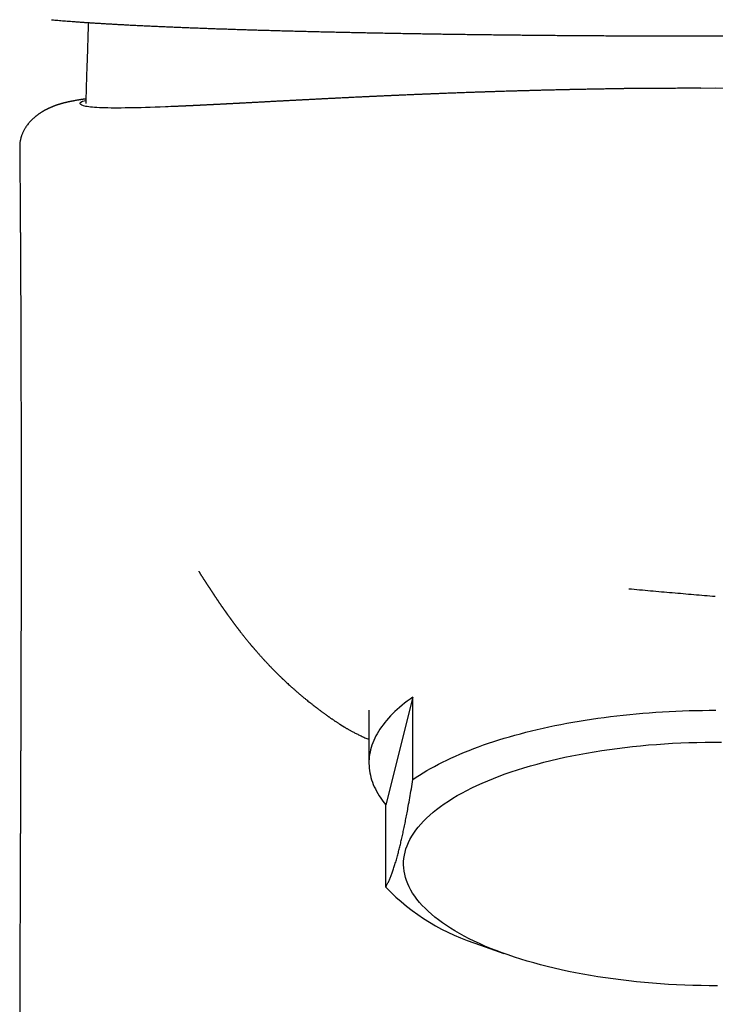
# Model space of a CAD drawing. Header units: millimetres. Extents: x 8 to 651, y 12 to 732.
# Tile 27 of 39: x 257 to 281, y 583 to 617. Entities that reach past the tile are written whole.
import ezdxf

# ---------------------------------------------------------------- set-up
doc = ezdxf.new("R2010")
doc.units = ezdxf.units.MM

msp = doc.modelspace()

# ---------------------------------------------------------------- linework, layer by layer
at = {"color": 7, "linetype": 'Continuous', "lineweight": 30}
for p, q in [((281.183, 614.836), (280.687, 614.833)), ((281.49, 614.834), (281.183, 614.836)), ((270.706, 593.739), (269.766, 590.009)), ((270.706, 590.879), (270.706, 593.739)), ((269.183, 593.285), (269.183, 591.453)), ((269.766, 587.149), (269.766, 590.009)), ((273.049, 585.145), (273.862, 584.852))]:
    msp.add_line(p, q, dxfattribs=at)
at = {"color": 7, "linetype": 'Continuous', "lineweight": 30, "flags": 128}
for points in [[(270.706, 593.739), (270.607, 593.668), (270.512, 593.597), (270.419, 593.525), (270.33, 593.453), (270.244, 593.38), (270.161, 593.307), (270.081, 593.233), (270.005, 593.158), (269.932, 593.083), (269.862, 593.007), (269.796, 592.931), (269.732, 592.855), (269.673, 592.778), (269.616, 592.701), (269.563, 592.623), (269.514, 592.545), (269.467, 592.467), (269.425, 592.389), (269.385, 592.31), (269.349, 592.231), (269.317, 592.151), (269.288, 592.072), (269.263, 591.992), (269.241, 591.912), (269.222, 591.832), (269.208, 591.752), (269.196, 591.672), (269.188, 591.592), (269.184, 591.511), (269.183, 591.431), (269.186, 591.351), (269.192, 591.27), (269.202, 591.19), (269.215, 591.11), (269.232, 591.03), (269.252, 590.95), (269.276, 590.87), (269.303, 590.791), (269.334, 590.711), (269.368, 590.632), (269.406, 590.553), (269.447, 590.474), (269.492, 590.396), (269.54, 590.318), (269.591, 590.24), (269.646, 590.163), (269.704, 590.086), (269.766, 590.009)], [(270.706, 590.879), (270.821, 590.957), (270.94, 591.035), (271.063, 591.112), (271.189, 591.188), (271.32, 591.263), (271.454, 591.337), (271.591, 591.41), (271.732, 591.482), (271.877, 591.553), (272.025, 591.622), (272.177, 591.691), (272.332, 591.758), (272.49, 591.825), (272.651, 591.89), (272.816, 591.953), (272.984, 592.016), (273.155, 592.077), (273.329, 592.137), (273.505, 592.196), (273.685, 592.253), (273.868, 592.309), (274.053, 592.364), (274.241, 592.417), (274.431, 592.469), (274.624, 592.519), (274.819, 592.568), (275.017, 592.615), (275.217, 592.661), (275.42, 592.705), (275.624, 592.748), (275.831, 592.789), (276.039, 592.829), (276.25, 592.867), (276.462, 592.903), (276.676, 592.938), (276.892, 592.971), (277.109, 593.003), (277.328, 593.033), (277.549, 593.061), (277.77, 593.088), (277.993, 593.112), (278.218, 593.136), (278.443, 593.157), (278.669, 593.177), (278.896, 593.195), (279.125, 593.212), (279.353, 593.226), (279.583, 593.239), (279.813, 593.251), (280.044, 593.26), (280.275, 593.268), (280.506, 593.274), (280.738, 593.278), (280.97, 593.28), (281.202, 593.281)], [(281.254, 583.735), (280.971, 583.736), (280.688, 583.739), (280.406, 583.746), (280.124, 583.755), (279.843, 583.767), (279.563, 583.782), (279.284, 583.8), (279.007, 583.821), (278.73, 583.845), (278.456, 583.871), (278.183, 583.901), (277.913, 583.933), (277.644, 583.968), (277.379, 584.005), (277.115, 584.046), (276.855, 584.088), (276.597, 584.134), (276.343, 584.182), (276.092, 584.233), (275.844, 584.286), (275.6, 584.342), (275.36, 584.401), (275.124, 584.461), (274.892, 584.525), (274.664, 584.59), (274.441, 584.658), (274.223, 584.728), (274.009, 584.8), (273.8, 584.875), (273.596, 584.951), (273.398, 585.03), (273.204, 585.111), (273.017, 585.193), (272.834, 585.278), (272.658, 585.364), (272.487, 585.452), (272.323, 585.542), (272.164, 585.633), (272.012, 585.726), (271.865, 585.821), (271.726, 585.917), (271.592, 586.014), (271.466, 586.113), (271.346, 586.213), (271.232, 586.314), (271.126, 586.417), (271.026, 586.52), (270.934, 586.624), (270.848, 586.73), (270.77, 586.836), (270.698, 586.943), (270.634, 587.05), (270.577, 587.159), (270.527, 587.267), (270.485, 587.377), (270.45, 587.486), (270.422, 587.596), (270.402, 587.706), (270.389, 587.817), (270.383, 587.927), (270.385, 588.038), (270.394, 588.148), (270.411, 588.258), (270.435, 588.368), (270.466, 588.478), (270.505, 588.588), (270.551, 588.697), (270.605, 588.805), (270.665, 588.913), (270.733, 589.02), (270.808, 589.127), (270.89, 589.232), (270.979, 589.337), (271.075, 589.441), (271.178, 589.544), (271.288, 589.646), (271.405, 589.746), (271.528, 589.846), (271.658, 589.944), (271.795, 590.041), (271.938, 590.136), (272.087, 590.23), (272.243, 590.322), (272.404, 590.413), (272.572, 590.502), (272.746, 590.589), (272.925, 590.674), (273.11, 590.758), (273.301, 590.839), (273.497, 590.919), (273.698, 590.997), (273.904, 591.072), (274.116, 591.146), (274.332, 591.217), (274.553, 591.286), (274.778, 591.352), (275.008, 591.417), (275.242, 591.479), (275.48, 591.538), (275.722, 591.595), (275.968, 591.65), (276.217, 591.702), (276.47, 591.752), (276.726, 591.798), (276.985, 591.843), (277.247, 591.884), (277.512, 591.923), (277.779, 591.959), (278.048, 591.993), (278.32, 592.024), (278.593, 592.051), (278.869, 592.077), (279.146, 592.099), (279.424, 592.118), (279.703, 592.135), (279.984, 592.148), (280.265, 592.159), (280.547, 592.167), (280.83, 592.172), (281.113, 592.174), (281.395, 592.174)]]:
    msp.add_lwpolyline(points, dxfattribs=at)
at = {"color": 7, "linetype": 'Continuous', "lineweight": 30}
msp.add_arc((275.24, 592.427), 7.604, 223.9534, 253.2538, dxfattribs=at)
for points, knots in [([(258.18, 617.213), (258.188, 617.212), (258.228, 617.208), (258.303, 617.201), (258.406, 617.192), (258.512, 617.183), (258.62, 617.174), (258.731, 617.165), (258.845, 617.156), (258.963, 617.148), (259.083, 617.139), (259.206, 617.13), (259.332, 617.121), (259.461, 617.113), (259.593, 617.104), (259.728, 617.095), (259.866, 617.087), (260.006, 617.078), (260.15, 617.07), (260.296, 617.062), (260.446, 617.053), (260.598, 617.045), (260.752, 617.037), (260.909, 617.029), (261.069, 617.02), (261.231, 617.012), (261.395, 617.005), (261.561, 616.997), (261.73, 616.989), (261.902, 616.981), (262.077, 616.973), (262.254, 616.966), (262.434, 616.958), (262.616, 616.951), (262.8, 616.943), (262.987, 616.936), (263.176, 616.929), (263.367, 616.922), (263.561, 616.915), (263.757, 616.907), (263.955, 616.9), (264.156, 616.894), (264.358, 616.887), (264.563, 616.88), (264.769, 616.873), (264.978, 616.867), (265.189, 616.86), (265.402, 616.854), (265.617, 616.848), (265.834, 616.842), (266.054, 616.835), (266.275, 616.829), (266.498, 616.823), (266.723, 616.817), (266.949, 616.812), (267.176, 616.806), (267.406, 616.8), (267.638, 616.795), (267.871, 616.789), (268.106, 616.784), (268.342, 616.779), (268.58, 616.774), (268.819, 616.769), (269.06, 616.764), (269.303, 616.759), (269.547, 616.754), (269.793, 616.75), (270.041, 616.745), (270.29, 616.741), (270.54, 616.736), (270.792, 616.732), (271.044, 616.728), (271.298, 616.724), (271.553, 616.72), (271.809, 616.716), (272.066, 616.712), (272.325, 616.708), (272.584, 616.705), (272.845, 616.701), (273.106, 616.698), (273.369, 616.695), (273.632, 616.692), (273.897, 616.689), (274.163, 616.686), (274.429, 616.683), (274.695, 616.68), (274.962, 616.678), (275.23, 616.675), (275.498, 616.673), (275.766, 616.67), (276.035, 616.668), (276.304, 616.666), (276.574, 616.664), (276.844, 616.662), (277.115, 616.661), (277.386, 616.659), (277.657, 616.657), (277.927, 616.656), (278.197, 616.655), (278.467, 616.654), (278.736, 616.652), (279.004, 616.652), (279.273, 616.651), (279.541, 616.65), (279.808, 616.649), (280.076, 616.649), (280.343, 616.648), (280.61, 616.648), (280.874, 616.648), (281.065, 616.648), (281.166, 616.648), (281.182, 616.648)], [0, 0, 0, 0, 0.002307, 0.011601, 0.020901, 0.030201, 0.039494, 0.048773, 0.058053, 0.067367, 0.076689, 0.08602, 0.095365, 0.104725, 0.114104, 0.123459, 0.13283, 0.142222, 0.151631, 0.161053, 0.170484, 0.179919, 0.189354, 0.198783, 0.208201, 0.217605, 0.226989, 0.23635, 0.2457, 0.25514, 0.26457, 0.273992, 0.283408, 0.29282, 0.302229, 0.311638, 0.321049, 0.330461, 0.339878, 0.349301, 0.358732, 0.368172, 0.377578, 0.386983, 0.396387, 0.405794, 0.415204, 0.424619, 0.434023, 0.443421, 0.45284, 0.462268, 0.471689, 0.481088, 0.490452, 0.499818, 0.509211, 0.518593, 0.527967, 0.537335, 0.546697, 0.556057, 0.565416, 0.574776, 0.584137, 0.593502, 0.602872, 0.612249, 0.621627, 0.630984, 0.640337, 0.649684, 0.659027, 0.668365, 0.677699, 0.68703, 0.696358, 0.705683, 0.715005, 0.724326, 0.733645, 0.742955, 0.752285, 0.761608, 0.770912, 0.780198, 0.789469, 0.798727, 0.807973, 0.817209, 0.826437, 0.835659, 0.844876, 0.85409, 0.863304, 0.872509, 0.881678, 0.890814, 0.89992, 0.908998, 0.918051, 0.927079, 0.936087, 0.945076, 0.954049, 0.963007, 0.971953, 0.980889, 0.989819, 0.998409, 1, 1, 1, 1]), ([(259.458, 616.994), (259.446, 616.648), (259.425, 616.042), (259.397, 615.208), (259.38, 614.659), (259.373, 614.37), (259.371, 614.308)], [0, 0, 0, 0, 0.386577, 0.677323, 0.931186, 1, 1, 1, 1]), ([(259.462, 617.113), (259.462, 617.108), (259.461, 617.069), (259.459, 617.029), (259.458, 616.994)], [0, 0, 0, 0, 0.114052, 1, 1, 1, 1]), ([(281.182, 616.648), (281.187, 616.648), (281.278, 616.648), (281.452, 616.648), (281.708, 616.648), (281.967, 616.648), (282.232, 616.649), (282.497, 616.649), (282.763, 616.65), (283.03, 616.651), (283.297, 616.651), (283.564, 616.652), (283.832, 616.653), (284.101, 616.654), (284.37, 616.656), (284.638, 616.657), (284.907, 616.659), (285.176, 616.66), (285.444, 616.662), (285.712, 616.664), (285.981, 616.666), (286.249, 616.668), (286.518, 616.67), (286.786, 616.672), (287.054, 616.674), (287.323, 616.677), (287.591, 616.679), (287.858, 616.682), (288.125, 616.685), (288.391, 616.688), (288.656, 616.691), (288.92, 616.694), (289.183, 616.697), (289.444, 616.7), (289.705, 616.704), (289.963, 616.707), (290.221, 616.711), (290.478, 616.715), (290.734, 616.719), (290.988, 616.722), (291.242, 616.726), (291.494, 616.731), (291.746, 616.735), (291.996, 616.739), (292.245, 616.744), (292.492, 616.748), (292.738, 616.753), (292.982, 616.757), (293.225, 616.762), (293.467, 616.767), (293.707, 616.772), (293.945, 616.777), (294.183, 616.782), (294.418, 616.788), (294.652, 616.793), (294.884, 616.799), (295.114, 616.804), (295.342, 616.81), (295.569, 616.816), (295.794, 616.821), (296.018, 616.827), (296.241, 616.833), (296.461, 616.84), (296.68, 616.846), (296.896, 616.852), (297.109, 616.858), (297.321, 616.865), (297.529, 616.871), (297.735, 616.878), (297.939, 616.885), (298.142, 616.891), (298.343, 616.898), (298.542, 616.905), (298.738, 616.912), (298.932, 616.919), (299.124, 616.926), (299.313, 616.934), (299.501, 616.941), (299.686, 616.948), (299.869, 616.956), (300.049, 616.963), (300.228, 616.971), (300.404, 616.979), (300.577, 616.986), (300.747, 616.994), (300.915, 617.002), (301.08, 617.01), (301.244, 617.018), (301.405, 617.026), (301.563, 617.034), (301.719, 617.042), (301.872, 617.051), (302.022, 617.059), (302.169, 617.067), (302.313, 617.076), (302.455, 617.084), (302.593, 617.093), (302.729, 617.101), (302.862, 617.11), (302.992, 617.119), (303.12, 617.127), (303.244, 617.136), (303.366, 617.145), (303.484, 617.154), (303.599, 617.163), (303.712, 617.172), (303.821, 617.181), (303.928, 617.19), (304.031, 617.199), (304.117, 617.207), (304.167, 617.211), (304.184, 617.213)], [0, 0, 0, 0, 0.00048, 0.009111, 0.017444, 0.026218, 0.035096, 0.043989, 0.052902, 0.061834, 0.07079, 0.079772, 0.088781, 0.097846, 0.106919, 0.116001, 0.125095, 0.134202, 0.143325, 0.152466, 0.161625, 0.170806, 0.18001, 0.189239, 0.198495, 0.207779, 0.217097, 0.226398, 0.235706, 0.245028, 0.254358, 0.263688, 0.273009, 0.282313, 0.291604, 0.300902, 0.310199, 0.319498, 0.328799, 0.338104, 0.347417, 0.356747, 0.3661, 0.375448, 0.384793, 0.394137, 0.403482, 0.412828, 0.422178, 0.431532, 0.440894, 0.450265, 0.459646, 0.469039, 0.478448, 0.4878, 0.497141, 0.506513, 0.515908, 0.525323, 0.534751, 0.544188, 0.553628, 0.563065, 0.572492, 0.581904, 0.591295, 0.600661, 0.609997, 0.619333, 0.628741, 0.638144, 0.647543, 0.656941, 0.66634, 0.675739, 0.685143, 0.694551, 0.703966, 0.71339, 0.722824, 0.73227, 0.741732, 0.751141, 0.760526, 0.769932, 0.779356, 0.788793, 0.798238, 0.807687, 0.817137, 0.826581, 0.836015, 0.845435, 0.854838, 0.86422, 0.873576, 0.882922, 0.892339, 0.901734, 0.911109, 0.920467, 0.92981, 0.939139, 0.948458, 0.957769, 0.967075, 0.976377, 0.98568, 0.994986, 1, 1, 1, 1]), ([(280.687, 614.835), (280.678, 614.835), (280.645, 614.835), (280.583, 614.835), (280.499, 614.836), (280.403, 614.836), (280.295, 614.836), (280.178, 614.836), (280.057, 614.835), (279.934, 614.835), (279.83, 614.834), (279.747, 614.834), (279.685, 614.834), (279.622, 614.833), (279.559, 614.833), (279.496, 614.833), (279.435, 614.833), (279.379, 614.833), (279.328, 614.833), (279.285, 614.833), (279.251, 614.833), (279.227, 614.833), (279.207, 614.833), (279.184, 614.833), (279.154, 614.833), (279.114, 614.833), (279.065, 614.833), (279.003, 614.833), (278.926, 614.834), (278.833, 614.834), (278.728, 614.833), (278.629, 614.833), (278.538, 614.832), (278.462, 614.831), (278.391, 614.83), (278.328, 614.829), (278.271, 614.828), (278.22, 614.827), (278.176, 614.826), (278.14, 614.825), (278.113, 614.825), (278.093, 614.824), (278.078, 614.824), (278.055, 614.823), (278.022, 614.823), (277.979, 614.822), (277.929, 614.821), (277.875, 614.82), (277.815, 614.818), (277.75, 614.817), (277.677, 614.816), (277.596, 614.814), (277.509, 614.813), (277.421, 614.812), (277.336, 614.811), (277.233, 614.809), (277.114, 614.808), (276.983, 614.805), (276.861, 614.803), (276.748, 614.8), (276.624, 614.798), (276.485, 614.795), (276.363, 614.793), (276.275, 614.791), (276.222, 614.79), (276.17, 614.789), (276.123, 614.788), (276.086, 614.787), (276.059, 614.786), (276.041, 614.786), (276.025, 614.786), (276.005, 614.785), (275.98, 614.785), (275.945, 614.784), (275.899, 614.783), (275.845, 614.782), (275.787, 614.78), (275.698, 614.778), (275.581, 614.775), (275.438, 614.772), (275.3, 614.769), (275.166, 614.765), (275.031, 614.762), (274.896, 614.758), (274.758, 614.754), (274.654, 614.751), (274.584, 614.749), (274.552, 614.749), (274.528, 614.748), (274.51, 614.747), (274.493, 614.747), (274.472, 614.746), (274.442, 614.745), (274.402, 614.744), (274.352, 614.743), (274.246, 614.74), (274.088, 614.735), (273.903, 614.73), (273.742, 614.725), (273.605, 614.72), (273.476, 614.716), (273.376, 614.713), (273.304, 614.71), (273.256, 614.709), (273.212, 614.707), (273.175, 614.706), (273.147, 614.705), (273.123, 614.704), (273.098, 614.704), (273.066, 614.703), (273.026, 614.701), (272.976, 614.699), (272.921, 614.698), (272.863, 614.696), (272.807, 614.694), (272.753, 614.692), (272.7, 614.69), (272.631, 614.688), (272.549, 614.685), (272.454, 614.681), (272.364, 614.678), (272.277, 614.675), (272.192, 614.672), (272.11, 614.669), (272.033, 614.666), (271.955, 614.663), (271.867, 614.659), (271.778, 614.656), (271.695, 614.653), (271.629, 614.65), (271.573, 614.648), (271.528, 614.646), (271.491, 614.645), (271.456, 614.643), (271.416, 614.642), (271.372, 614.64), (271.324, 614.638), (271.273, 614.636), (271.217, 614.634), (271.168, 614.632), (271.128, 614.63), (271.101, 614.629), (271.08, 614.628), (271.063, 614.628), (271.043, 614.627), (271.018, 614.626), (270.983, 614.624), (270.942, 614.623), (270.898, 614.621), (270.854, 614.619), (270.81, 614.617), (270.721, 614.613), (270.59, 614.608), (270.42, 614.601), (270.295, 614.595), (270.212, 614.591), (270.17, 614.59), (270.13, 614.588), (270.094, 614.586), (270.058, 614.585), (270.017, 614.583), (269.966, 614.581), (269.904, 614.578), (269.838, 614.575), (269.772, 614.572), (269.711, 614.569), (269.652, 614.566), (269.594, 614.564), (269.538, 614.561), (269.483, 614.559), (269.434, 614.556), (269.392, 614.554), (269.356, 614.553), (269.327, 614.551), (269.293, 614.55), (269.252, 614.548), (269.203, 614.546), (269.15, 614.543), (269.099, 614.541), (269.049, 614.538), (268.99, 614.536), (268.92, 614.532), (268.84, 614.528), (268.755, 614.524), (268.679, 614.521), (268.616, 614.518), (268.571, 614.515), (268.533, 614.514), (268.498, 614.512), (268.459, 614.51), (268.412, 614.508), (268.342, 614.504), (268.255, 614.5), (268.159, 614.495), (268.083, 614.491), (268.024, 614.489), (267.978, 614.486), (267.934, 614.484), (267.89, 614.482), (267.841, 614.479), (267.76, 614.475), (267.652, 614.47), (267.54, 614.464), (267.449, 614.459), (267.379, 614.456), (267.314, 614.453), (267.255, 614.45), (267.201, 614.447), (267.147, 614.444), (267.089, 614.441), (267.024, 614.438), (266.953, 614.434), (266.89, 614.431), (266.837, 614.428), (266.794, 614.426), (266.749, 614.423), (266.704, 614.421), (266.661, 614.419), (266.613, 614.416), (266.56, 614.413), (266.499, 614.41), (266.435, 614.407), (266.367, 614.403), (266.295, 614.399), (266.236, 614.396), (266.19, 614.394), (266.162, 614.392), (266.139, 614.391), (266.118, 614.39), (266.093, 614.389), (266.061, 614.387), (266.015, 614.385), (265.959, 614.382), (265.896, 614.378), (265.838, 614.375), (265.779, 614.372), (265.719, 614.369), (265.66, 614.366), (265.605, 614.363), (265.55, 614.36), (265.488, 614.357), (265.425, 614.353), (265.365, 614.35), (265.312, 614.347), (265.263, 614.345), (265.223, 614.342), (265.19, 614.341), (265.164, 614.339), (265.134, 614.338), (265.097, 614.336), (265.056, 614.334), (265.012, 614.331), (264.97, 614.329), (264.922, 614.327), (264.869, 614.324), (264.813, 614.321), (264.764, 614.318), (264.72, 614.316), (264.689, 614.314), (264.668, 614.313), (264.655, 614.312), (264.642, 614.312), (264.624, 614.311), (264.601, 614.31), (264.572, 614.308), (264.54, 614.306), (264.5, 614.304), (264.454, 614.302), (264.405, 614.299), (264.36, 614.297), (264.32, 614.295), (264.286, 614.293), (264.258, 614.292), (264.235, 614.291), (264.211, 614.289), (264.181, 614.288), (264.147, 614.286), (264.109, 614.284), (264.073, 614.282), (264.035, 614.28), (263.995, 614.278), (263.954, 614.276), (263.918, 614.274), (263.887, 614.273), (263.862, 614.271), (263.841, 614.27), (263.821, 614.269), (263.797, 614.268), (263.769, 614.267), (263.739, 614.265), (263.701, 614.263), (263.658, 614.261), (263.611, 614.259), (263.567, 614.257), (263.528, 614.255), (263.493, 614.253), (263.463, 614.251), (263.434, 614.25), (263.4, 614.248), (263.361, 614.246), (263.322, 614.244), (263.286, 614.243), (263.255, 614.241), (263.228, 614.24), (263.202, 614.239), (263.177, 614.238), (263.151, 614.236), (263.124, 614.235), (263.096, 614.234), (263.066, 614.232), (263.037, 614.231), (263.009, 614.23), (262.984, 614.228), (262.957, 614.227), (262.931, 614.226), (262.906, 614.225), (262.883, 614.224), (262.861, 614.223), (262.836, 614.222), (262.807, 614.22), (262.772, 614.219), (262.73, 614.217), (262.681, 614.215), (262.631, 614.212), (262.588, 614.211), (262.551, 614.209), (262.523, 614.208), (262.496, 614.207), (262.476, 614.206), (262.465, 614.205), (262.462, 614.205)], [0, 0, 0, 0, 0.001334, 0.004671, 0.008535, 0.012931, 0.017861, 0.023218, 0.02878, 0.034393, 0.040056, 0.042907, 0.045772, 0.04865, 0.051542, 0.054448, 0.057355, 0.059988, 0.062237, 0.064385, 0.066008, 0.067114, 0.067947, 0.069132, 0.070661, 0.072718, 0.075029, 0.077617, 0.0813, 0.085474, 0.090155, 0.095355, 0.098893, 0.102389, 0.105561, 0.108409, 0.110933, 0.113301, 0.115292, 0.116908, 0.118151, 0.11903, 0.119668, 0.1206, 0.122329, 0.124402, 0.1267, 0.129225, 0.131978, 0.13496, 0.138172, 0.141973, 0.14603, 0.15005, 0.153943, 0.157709, 0.164121, 0.17013, 0.175739, 0.180948, 0.185829, 0.192873, 0.20029, 0.202699, 0.205144, 0.207627, 0.209877, 0.211653, 0.212771, 0.213559, 0.214159, 0.215033, 0.216218, 0.217713, 0.219874, 0.222464, 0.225208, 0.22792, 0.23478, 0.241432, 0.247877, 0.254134, 0.260428, 0.26683, 0.27334, 0.279908, 0.281746, 0.283244, 0.284402, 0.285222, 0.285835, 0.286725, 0.288186, 0.290094, 0.292447, 0.295191, 0.305089, 0.314805, 0.321598, 0.328258, 0.334505, 0.340289, 0.342687, 0.344996, 0.347205, 0.349113, 0.350347, 0.35136, 0.352511, 0.353964, 0.35598, 0.358385, 0.36115, 0.363934, 0.366642, 0.369275, 0.371831, 0.374312, 0.379265, 0.383887, 0.38829, 0.392556, 0.396804, 0.401033, 0.404936, 0.408297, 0.412597, 0.417862, 0.42157, 0.424822, 0.427617, 0.429957, 0.431497, 0.433192, 0.435197, 0.437513, 0.439884, 0.44251, 0.445393, 0.448439, 0.450085, 0.451448, 0.45253, 0.45333, 0.454109, 0.455461, 0.457216, 0.459362, 0.461623, 0.463869, 0.466099, 0.468313, 0.477371, 0.486149, 0.494611, 0.496924, 0.4992, 0.501293, 0.503154, 0.504849, 0.506808, 0.509558, 0.512786, 0.516324, 0.519841, 0.522957, 0.526052, 0.529124, 0.532176, 0.535207, 0.53797, 0.540277, 0.542127, 0.543695, 0.545122, 0.547435, 0.550251, 0.553028, 0.555763, 0.558456, 0.561107, 0.565229, 0.569594, 0.574268, 0.579254, 0.582234, 0.584875, 0.586937, 0.588581, 0.590622, 0.593171, 0.59623, 0.60204, 0.607374, 0.612236, 0.615085, 0.617744, 0.620212, 0.622609, 0.62537, 0.628502, 0.63604, 0.643555, 0.64797, 0.652104, 0.65593, 0.659447, 0.662575, 0.665484, 0.668931, 0.672743, 0.676918, 0.681455, 0.683976, 0.686597, 0.689317, 0.692137, 0.694878, 0.697281, 0.700867, 0.704454, 0.708226, 0.712314, 0.716789, 0.721653, 0.723882, 0.72572, 0.727167, 0.728294, 0.729766, 0.731743, 0.734224, 0.738277, 0.742196, 0.74586, 0.749268, 0.753696, 0.757658, 0.761231, 0.764612, 0.768528, 0.772851, 0.776722, 0.780147, 0.783446, 0.786811, 0.788487, 0.790193, 0.792201, 0.794621, 0.797438, 0.800309, 0.8031, 0.805813, 0.80999, 0.813969, 0.817707, 0.820888, 0.823453, 0.824487, 0.825373, 0.826212, 0.827404, 0.828989, 0.830966, 0.83328, 0.835584, 0.839335, 0.84289, 0.846248, 0.849375, 0.852038, 0.854199, 0.855497, 0.857186, 0.859318, 0.861892, 0.864612, 0.867235, 0.869761, 0.873138, 0.876328, 0.879295, 0.881853, 0.883977, 0.885184, 0.886633, 0.888402, 0.89049, 0.892843, 0.895203, 0.898972, 0.902674, 0.906312, 0.909767, 0.912639, 0.914896, 0.916954, 0.919565, 0.922681, 0.925809, 0.928818, 0.931236, 0.933573, 0.935839, 0.938065, 0.940251, 0.942513, 0.944677, 0.94717, 0.949586, 0.951834, 0.953914, 0.955827, 0.958424, 0.960632, 0.962587, 0.964583, 0.96663, 0.969389, 0.972336, 0.975858, 0.979927, 0.984268, 0.988858, 0.99168, 0.994498, 0.996995, 0.999143, 1, 1, 1, 1]), ([(259.375, 614.466), (259.373, 614.466), (259.361, 614.464), (259.34, 614.462), (259.313, 614.458), (259.288, 614.454), (259.264, 614.451), (259.241, 614.447), (259.217, 614.443), (259.192, 614.44), (259.164, 614.435), (259.136, 614.431), (259.101, 614.425), (259.062, 614.419), (259.02, 614.411), (258.982, 614.405), (258.947, 614.398), (258.921, 614.393), (258.901, 614.39), (258.888, 614.387), (258.874, 614.384), (258.859, 614.382), (258.843, 614.378), (258.825, 614.375), (258.806, 614.371), (258.788, 614.367), (258.769, 614.363), (258.748, 614.358), (258.724, 614.353), (258.7, 614.347), (258.677, 614.342), (258.655, 614.336), (258.635, 614.331), (258.617, 614.327), (258.6, 614.323), (258.583, 614.318), (258.564, 614.313), (258.544, 614.307), (258.522, 614.301), (258.498, 614.294), (258.474, 614.287), (258.45, 614.28), (258.431, 614.273), (258.415, 614.268), (258.4, 614.263), (258.385, 614.258), (258.367, 614.252), (258.348, 614.246), (258.328, 614.238), (258.309, 614.232), (258.292, 614.225), (258.276, 614.219), (258.259, 614.212), (258.24, 614.205), (258.219, 614.196), (258.196, 614.187), (258.173, 614.177), (258.15, 614.167), (258.131, 614.159), (258.115, 614.151), (258.102, 614.146), (258.092, 614.141), (258.083, 614.137), (258.072, 614.131), (258.058, 614.125), (258.04, 614.116), (258.018, 614.105), (257.994, 614.092), (257.97, 614.08), (257.946, 614.067), (257.923, 614.054), (257.9, 614.041), (257.876, 614.026), (257.85, 614.011), (257.823, 613.994), (257.798, 613.978), (257.774, 613.962), (257.751, 613.946), (257.728, 613.93), (257.709, 613.916), (257.692, 613.903), (257.676, 613.892), (257.661, 613.88), (257.643, 613.866), (257.621, 613.849), (257.597, 613.828), (257.569, 613.804), (257.538, 613.776), (257.505, 613.744), (257.471, 613.709), (257.434, 613.67), (257.395, 613.625), (257.354, 613.574), (257.316, 613.522), (257.284, 613.475), (257.258, 613.432), (257.236, 613.393), (257.213, 613.35), (257.193, 613.307), (257.174, 613.263), (257.158, 613.222), (257.145, 613.184), (257.135, 613.154), (257.128, 613.128), (257.121, 613.103), (257.114, 613.075), (257.107, 613.042), (257.1, 613.005), (257.094, 612.97), (257.09, 612.934), (257.086, 612.897), (257.083, 612.849), (257.083, 612.814), (257.083, 612.795)], [0, 0, 0, 0, 0.003286, 0.017935, 0.031713, 0.04462, 0.056655, 0.068473, 0.080561, 0.093593, 0.107571, 0.122495, 0.137979, 0.1618, 0.183914, 0.204321, 0.223048, 0.24016, 0.247974, 0.255398, 0.262461, 0.270209, 0.279186, 0.289392, 0.299694, 0.309007, 0.318901, 0.330397, 0.343711, 0.356745, 0.368791, 0.379948, 0.390742, 0.399026, 0.407255, 0.415509, 0.424242, 0.433962, 0.444636, 0.455095, 0.466515, 0.476758, 0.485527, 0.491371, 0.496852, 0.503946, 0.510585, 0.518278, 0.526785, 0.534452, 0.540967, 0.546675, 0.553103, 0.560433, 0.568505, 0.576881, 0.585542, 0.59395, 0.601107, 0.606985, 0.611243, 0.614416, 0.617298, 0.621067, 0.625739, 0.631318, 0.63974, 0.648593, 0.656671, 0.66406, 0.671543, 0.679307, 0.687, 0.695279, 0.704159, 0.71249, 0.719297, 0.727257, 0.734264, 0.740404, 0.745669, 0.750054, 0.754381, 0.759643, 0.765967, 0.773364, 0.78185, 0.791009, 0.802088, 0.812541, 0.822569, 0.83566, 0.848485, 0.861052, 0.873439, 0.880694, 0.889195, 0.898722, 0.907632, 0.915604, 0.924595, 0.931911, 0.93753, 0.941264, 0.94554, 0.950574, 0.956381, 0.962974, 0.970377, 0.97523, 0.981754, 0.989991, 1, 1, 1, 1]), ([(262.505, 614.208), (262.381, 614.202), (261.715, 614.172), (260.822, 614.149), (259.874, 614.15), (259.305, 614.201), (259.148, 614.298), (259.184, 614.378), (259.372, 614.416), (259.374, 614.416)], [0, 0, 0, 0, 0.043747, 0.2347, 0.425651, 0.616602, 0.807553, 0.998504, 1, 1, 1, 1]), ([(257.084, 612.795), (257.084, 612.711), (257.086, 612.546), (257.088, 612.304), (257.09, 612.071), (257.091, 611.849), (257.093, 611.636), (257.095, 611.437), (257.096, 611.251), (257.097, 611.078), (257.098, 610.914), (257.1, 610.759), (257.101, 610.607), (257.102, 610.461), (257.102, 610.319), (257.103, 610.189), (257.104, 610.07), (257.105, 609.963), (257.105, 609.867), (257.106, 609.782), (257.106, 609.71), (257.107, 609.651), (257.107, 609.603), (257.107, 609.562), (257.107, 609.527), (257.107, 609.5), (257.108, 609.479), (257.108, 609.46), (257.108, 609.437), (257.108, 609.406), (257.108, 609.367), (257.109, 609.318), (257.109, 609.261), (257.109, 609.196), (257.11, 609.124), (257.11, 608.978), (257.111, 608.802), (257.112, 608.598), (257.113, 608.439), (257.114, 608.283), (257.115, 608.133), (257.115, 607.987), (257.116, 607.846), (257.116, 607.736), (257.117, 607.661), (257.117, 607.619), (257.117, 607.586), (257.117, 607.559), (257.117, 607.531), (257.118, 607.496), (257.118, 607.45), (257.118, 607.393), (257.118, 607.33), (257.118, 607.264), (257.119, 607.197), (257.119, 607.129), (257.119, 607.062), (257.12, 606.97), (257.12, 606.857), (257.121, 606.724), (257.121, 606.598), (257.121, 606.484), (257.122, 606.379), (257.122, 606.284), (257.122, 606.194), (257.123, 606.11), (257.123, 606.03), (257.123, 605.956), (257.123, 605.896), (257.124, 605.849), (257.124, 605.815), (257.124, 605.78), (257.124, 605.741), (257.124, 605.694), (257.124, 605.64), (257.124, 605.578), (257.125, 605.494), (257.125, 605.388), (257.125, 605.262), (257.126, 605.133), (257.126, 605.002), (257.126, 604.888), (257.127, 604.793), (257.127, 604.716), (257.127, 604.639), (257.127, 604.561), (257.127, 604.487), (257.127, 604.418), (257.128, 604.361), (257.128, 604.313), (257.128, 604.275), (257.128, 604.243), (257.128, 604.217), (257.128, 604.196), (257.128, 604.175), (257.128, 604.147), (257.128, 604.107), (257.128, 604.057), (257.128, 603.991), (257.129, 603.911), (257.129, 603.816), (257.129, 603.73), (257.129, 603.654), (257.129, 603.594), (257.129, 603.539), (257.129, 603.495), (257.129, 603.46), (257.129, 603.433), (257.13, 603.406), (257.13, 603.377), (257.13, 603.341), (257.13, 603.277), (257.13, 603.19), (257.13, 603.096), (257.13, 603.017), (257.13, 602.957), (257.13, 602.902), (257.13, 602.856), (257.13, 602.819), (257.131, 602.788), (257.131, 602.757), (257.131, 602.719), (257.131, 602.672), (257.131, 602.618), (257.131, 602.56), (257.131, 602.502), (257.131, 602.446), (257.131, 602.377), (257.131, 602.296), (257.131, 602.207), (257.131, 602.133), (257.131, 602.066), (257.131, 601.997), (257.132, 601.919), (257.132, 601.838), (257.132, 601.758), (257.132, 601.682), (257.132, 601.596), (257.132, 601.501), (257.132, 601.392), (257.132, 601.28), (257.132, 601.163), (257.132, 601.045), (257.132, 600.931), (257.132, 600.821), (257.132, 600.706), (257.132, 600.582), (257.132, 600.449), (257.132, 600.32), (257.132, 600.205), (257.132, 600.1), (257.132, 599.999), (257.132, 599.895), (257.132, 599.789), (257.132, 599.686), (257.132, 599.587), (257.132, 599.489), (257.132, 599.388), (257.132, 599.282), (257.132, 599.174), (257.132, 599.065), (257.132, 598.957), (257.132, 598.847), (257.132, 598.733), (257.132, 598.614), (257.132, 598.495), (257.132, 598.38), (257.132, 598.27), (257.132, 598.17), (257.131, 598.078), (257.131, 597.992), (257.131, 597.905), (257.131, 597.818), (257.131, 597.746), (257.131, 597.691), (257.131, 597.648), (257.131, 597.602), (257.131, 597.548), (257.131, 597.489), (257.131, 597.427), (257.131, 597.368), (257.131, 597.311), (257.131, 597.258), (257.13, 597.211), (257.13, 597.168), (257.13, 597.13), (257.13, 597.095), (257.13, 597.062), (257.13, 597.028), (257.13, 596.988), (257.13, 596.943), (257.13, 596.893), (257.13, 596.842), (257.13, 596.791), (257.13, 596.742), (257.13, 596.695), (257.13, 596.646), (257.13, 596.598), (257.129, 596.551), (257.129, 596.51), (257.129, 596.473), (257.129, 596.442), (257.129, 596.411), (257.129, 596.376), (257.129, 596.331), (257.129, 596.28), (257.129, 596.224), (257.129, 596.166), (257.129, 596.109), (257.129, 596.056), (257.128, 596.01), (257.128, 595.971), (257.128, 595.939), (257.128, 595.911), (257.128, 595.876), (257.128, 595.831), (257.128, 595.774), (257.128, 595.715), (257.128, 595.655), (257.128, 595.595), (257.127, 595.534), (257.127, 595.477), (257.127, 595.424), (257.127, 595.373), (257.127, 595.306), (257.127, 595.224), (257.127, 595.129), (257.126, 595.035), (257.126, 594.945), (257.126, 594.863), (257.126, 594.787), (257.126, 594.716), (257.125, 594.654), (257.125, 594.601), (257.125, 594.555), (257.125, 594.508), (257.125, 594.458), (257.125, 594.402), (257.125, 594.339), (257.124, 594.277), (257.124, 594.219), (257.124, 594.172), (257.124, 594.133), (257.124, 594.097), (257.124, 594.059), (257.124, 594.015), (257.124, 593.965), (257.123, 593.911), (257.123, 593.856), (257.123, 593.803), (257.123, 593.749), (257.123, 593.698), (257.123, 593.648), (257.122, 593.601), (257.122, 593.552), (257.122, 593.503), (257.122, 593.457), (257.122, 593.414), (257.122, 593.365), (257.122, 593.306), (257.121, 593.24), (257.121, 593.176), (257.121, 593.117), (257.121, 593.055), (257.12, 592.99), (257.12, 592.923), (257.12, 592.86), (257.12, 592.8), (257.12, 592.742), (257.119, 592.687), (257.119, 592.632), (257.119, 592.575), (257.119, 592.521), (257.119, 592.472), (257.119, 592.434), (257.118, 592.4), (257.118, 592.368), (257.118, 592.331), (257.118, 592.272), (257.118, 592.198), (257.117, 592.112), (257.117, 592.033), (257.117, 591.959), (257.117, 591.89), (257.116, 591.825), (257.116, 591.754), (257.116, 591.683), (257.116, 591.612), (257.115, 591.543), (257.115, 591.468), (257.115, 591.351), (257.114, 591.202), (257.113, 591.02), (257.113, 590.848), (257.112, 590.683), (257.111, 590.525), (257.111, 590.359), (257.11, 590.223), (257.11, 590.113), (257.109, 590.031), (257.109, 589.939), (257.108, 589.844), (257.108, 589.746), (257.108, 589.661), (257.107, 589.589), (257.107, 589.535), (257.107, 589.483), (257.107, 589.436), (257.107, 589.395), (257.107, 589.36), (257.106, 589.322), (257.106, 589.246), (257.106, 589.133), (257.105, 588.981), (257.104, 588.831), (257.104, 588.67), (257.103, 588.509), (257.103, 588.357), (257.102, 588.233), (257.102, 588.135), (257.101, 588.047), (257.101, 587.965), (257.101, 587.881), (257.1, 587.796), (257.1, 587.708), (257.1, 587.634), (257.099, 587.575), (257.099, 587.531), (257.099, 587.484), (257.099, 587.434), (257.099, 587.384), (257.099, 587.332), (257.098, 587.279), (257.098, 587.224), (257.098, 587.174), (257.098, 587.128), (257.098, 587.088), (257.098, 587.047), (257.097, 587.002), (257.097, 586.937), (257.097, 586.857), (257.097, 586.762), (257.096, 586.674), (257.096, 586.586), (257.096, 586.492), (257.095, 586.401), (257.095, 586.317), (257.095, 586.248), (257.095, 586.182), (257.094, 586.114), (257.094, 586.044), (257.094, 585.975), (257.094, 585.904), (257.093, 585.831), (257.093, 585.751), (257.093, 585.67), (257.093, 585.595), (257.093, 585.53), (257.092, 585.476), (257.092, 585.426), (257.092, 585.375), (257.092, 585.328), (257.092, 585.285), (257.092, 585.241), (257.092, 585.194), (257.091, 585.14), (257.091, 585.078), (257.091, 585.014), (257.091, 584.955), (257.091, 584.907), (257.091, 584.865), (257.091, 584.821), (257.09, 584.774), (257.09, 584.729), (257.09, 584.687), (257.09, 584.644), (257.09, 584.571), (257.09, 584.464), (257.089, 584.334), (257.089, 584.202), (257.089, 584.079), (257.088, 583.953), (257.088, 583.86), (257.088, 583.796), (257.088, 583.76), (257.088, 583.721), (257.088, 583.678), (257.088, 583.637), (257.088, 583.6), (257.088, 583.567), (257.088, 583.534), (257.088, 583.5), (257.087, 583.465), (257.087, 583.433), (257.087, 583.404), (257.087, 583.372), (257.087, 583.326), (257.087, 583.269), (257.087, 583.206), (257.087, 583.151), (257.087, 583.105), (257.087, 583.064), (257.087, 583.023), (257.087, 582.976), (257.087, 582.906), (257.086, 582.814), (257.086, 582.707), (257.086, 582.598), (257.086, 582.49), (257.086, 582.383), (257.086, 582.275), (257.086, 582.167), (257.086, 582.06), (257.085, 581.952), (257.085, 581.846), (257.085, 581.738), (257.085, 581.633), (257.085, 581.525), (257.085, 581.428), (257.085, 581.337), (257.085, 581.256), (257.085, 581.174), (257.085, 581.11), (257.085, 581.065), (257.085, 581.037), (257.085, 581.012), (257.085, 580.985), (257.085, 580.954), (257.085, 580.915), (257.085, 580.867), (257.085, 580.808), (257.085, 580.766), (257.085, 580.744)], [0, 0, 0, 0, 0.007888, 0.015468, 0.022736, 0.029694, 0.03634, 0.042674, 0.048358, 0.053763, 0.058889, 0.063734, 0.068299, 0.073061, 0.077473, 0.081533, 0.085241, 0.088596, 0.091599, 0.094248, 0.096544, 0.0983, 0.099786, 0.101068, 0.102155, 0.103047, 0.103611, 0.104098, 0.104798, 0.105769, 0.107009, 0.108519, 0.1103, 0.112352, 0.114659, 0.117012, 0.126056, 0.13114, 0.136116, 0.140983, 0.145707, 0.150152, 0.1547, 0.15889, 0.160426, 0.161738, 0.162781, 0.163556, 0.164295, 0.16538, 0.166817, 0.168607, 0.17075, 0.172681, 0.17482, 0.176974, 0.179079, 0.181134, 0.18554, 0.189698, 0.193605, 0.197263, 0.200425, 0.203386, 0.206186, 0.208827, 0.211309, 0.213633, 0.215759, 0.216984, 0.217996, 0.218989, 0.220215, 0.221676, 0.22337, 0.225299, 0.227463, 0.231303, 0.235247, 0.239264, 0.243355, 0.24752, 0.24989, 0.252282, 0.254699, 0.257138, 0.259533, 0.261677, 0.263559, 0.264923, 0.266105, 0.267105, 0.267922, 0.268557, 0.269068, 0.269938, 0.271165, 0.272748, 0.274634, 0.277355, 0.280295, 0.283455, 0.285419, 0.28739, 0.289109, 0.290555, 0.291565, 0.292379, 0.293093, 0.294006, 0.295135, 0.296482, 0.29994, 0.303331, 0.305317, 0.307269, 0.309004, 0.310446, 0.311594, 0.312465, 0.313348, 0.314518, 0.315975, 0.31772, 0.319616, 0.321428, 0.323153, 0.32479, 0.327935, 0.330704, 0.33311, 0.334875, 0.337025, 0.339566, 0.342154, 0.34464, 0.347024, 0.349309, 0.35268, 0.355927, 0.359467, 0.363176, 0.366921, 0.370526, 0.373822, 0.377189, 0.381284, 0.385475, 0.389608, 0.393353, 0.396292, 0.399479, 0.40276, 0.406071, 0.409365, 0.412407, 0.415354, 0.418542, 0.421882, 0.425267, 0.428626, 0.432075, 0.435368, 0.43896, 0.442707, 0.446492, 0.450129, 0.453458, 0.45686, 0.459441, 0.46211, 0.464845, 0.467629, 0.470232, 0.471583, 0.472856, 0.474226, 0.475896, 0.477859, 0.479819, 0.481626, 0.48346, 0.485105, 0.486565, 0.487888, 0.489089, 0.490168, 0.491125, 0.492219, 0.493386, 0.494823, 0.496454, 0.49806, 0.499628, 0.501157, 0.502647, 0.504098, 0.505703, 0.507169, 0.508465, 0.509591, 0.510546, 0.511405, 0.51246, 0.513884, 0.515558, 0.517314, 0.519118, 0.520973, 0.52262, 0.524089, 0.525299, 0.526252, 0.527064, 0.527952, 0.529512, 0.531277, 0.533281, 0.535002, 0.536891, 0.538941, 0.540793, 0.54231, 0.54386, 0.545606, 0.548577, 0.551532, 0.554518, 0.557363, 0.559885, 0.562233, 0.564443, 0.566582, 0.568001, 0.569447, 0.570902, 0.572393, 0.574114, 0.576109, 0.578262, 0.579991, 0.581488, 0.582657, 0.583651, 0.58484, 0.58624, 0.587722, 0.58959, 0.591234, 0.592867, 0.594544, 0.596283, 0.597696, 0.599172, 0.600717, 0.602317, 0.603729, 0.605031, 0.606347, 0.6083, 0.610545, 0.612504, 0.614314, 0.616044, 0.618288, 0.62037, 0.622325, 0.624249, 0.625954, 0.627717, 0.629378, 0.631113, 0.63309, 0.634455, 0.635658, 0.636681, 0.637577, 0.638693, 0.640095, 0.643084, 0.645666, 0.648129, 0.650453, 0.652585, 0.654582, 0.656599, 0.659178, 0.661202, 0.663243, 0.66565, 0.668244, 0.674139, 0.679587, 0.685255, 0.690262, 0.695032, 0.700043, 0.705753, 0.707757, 0.710336, 0.713401, 0.716343, 0.719237, 0.722552, 0.72437, 0.725979, 0.727602, 0.729226, 0.730368, 0.731369, 0.732523, 0.733941, 0.738449, 0.743107, 0.748194, 0.752482, 0.758106, 0.763284, 0.766706, 0.76969, 0.772427, 0.774937, 0.777402, 0.780278, 0.782824, 0.785692, 0.78713, 0.788371, 0.789846, 0.791472, 0.793034, 0.794562, 0.796342, 0.797966, 0.799679, 0.801084, 0.8022, 0.803446, 0.804904, 0.806424, 0.809534, 0.812373, 0.81528, 0.817822, 0.820571, 0.824051, 0.826336, 0.828445, 0.830535, 0.832504, 0.834778, 0.83711, 0.838901, 0.841467, 0.843949, 0.846351, 0.849, 0.851008, 0.85242, 0.854076, 0.855667, 0.857152, 0.858497, 0.859718, 0.861232, 0.862874, 0.864769, 0.867013, 0.86889, 0.870308, 0.871471, 0.872864, 0.874423, 0.875816, 0.877051, 0.878362, 0.879846, 0.883915, 0.888333, 0.892026, 0.896231, 0.89985, 0.903805, 0.904903, 0.905896, 0.90712, 0.908575, 0.909904, 0.910984, 0.912002, 0.912972, 0.914096, 0.915224, 0.916218, 0.917079, 0.917979, 0.919144, 0.921364, 0.923368, 0.925043, 0.926461, 0.927731, 0.928874, 0.930298, 0.932116, 0.935404, 0.938858, 0.942186, 0.945554, 0.948944, 0.952255, 0.955646, 0.95898, 0.962286, 0.965708, 0.968914, 0.972392, 0.975555, 0.979025, 0.981454, 0.984071, 0.986615, 0.989118, 0.990016, 0.990867, 0.991664, 0.992413, 0.993346, 0.994563, 0.996077, 0.997889, 1, 1, 1, 1]), ([(263.286, 598.098), (263.286, 598.098), (263.286, 598.099), (263.288, 598.095), (263.292, 598.089), (263.297, 598.08), (263.304, 598.07), (263.311, 598.059), (263.319, 598.046), (263.329, 598.03), (263.341, 598.011), (263.354, 597.99), (263.368, 597.967), (263.384, 597.942), (263.4, 597.917), (263.416, 597.891), (263.432, 597.866), (263.448, 597.841), (263.462, 597.819), (263.474, 597.8), (263.483, 597.786), (263.49, 597.776), (263.496, 597.766), (263.503, 597.756), (263.511, 597.743), (263.52, 597.73), (263.529, 597.715), (263.539, 597.699), (263.549, 597.684), (263.56, 597.668), (263.571, 597.651), (263.581, 597.635), (263.59, 597.621), (263.598, 597.609), (263.605, 597.599), (263.611, 597.59), (263.616, 597.581), (263.621, 597.574), (263.627, 597.565), (263.633, 597.556), (263.639, 597.546), (263.646, 597.536), (263.654, 597.524), (263.662, 597.512), (263.669, 597.502), (263.674, 597.494), (263.676, 597.491), (263.676, 597.491)], [0, 0, 0, 0, 0.00746, 0.034377, 0.061939, 0.088846, 0.113423, 0.135726, 0.155828, 0.173829, 0.195223, 0.218727, 0.244335, 0.270007, 0.301132, 0.329511, 0.360819, 0.388253, 0.415291, 0.438376, 0.453348, 0.466026, 0.476638, 0.48952, 0.506338, 0.522306, 0.540692, 0.560848, 0.579991, 0.597804, 0.626325, 0.650893, 0.673077, 0.693176, 0.711197, 0.725782, 0.739113, 0.754874, 0.773871, 0.796101, 0.821564, 0.850254, 0.885534, 0.922475, 0.958245, 0.992848, 1, 1, 1, 1]), ([(263.665, 597.508), (263.665, 597.508), (263.665, 597.508), (263.666, 597.507), (263.667, 597.504), (263.67, 597.501), (263.673, 597.496), (263.677, 597.489), (263.681, 597.483), (263.685, 597.477), (263.689, 597.471), (263.693, 597.466), (263.697, 597.459), (263.701, 597.453), (263.706, 597.445), (263.712, 597.436), (263.719, 597.426), (263.726, 597.415), (263.732, 597.405), (263.739, 597.395), (263.746, 597.385), (263.752, 597.375), (263.758, 597.366), (263.763, 597.357), (263.768, 597.35), (263.772, 597.344), (263.776, 597.338), (263.78, 597.332), (263.783, 597.327), (263.787, 597.322), (263.79, 597.317), (263.794, 597.311), (263.798, 597.305), (263.803, 597.297), (263.808, 597.289), (263.814, 597.281), (263.823, 597.268), (263.834, 597.251), (263.847, 597.231), (263.86, 597.211), (263.873, 597.191), (263.886, 597.172), (263.899, 597.153), (263.912, 597.134), (263.925, 597.114), (263.939, 597.093), (263.954, 597.072), (263.968, 597.051), (263.981, 597.032), (263.993, 597.014), (264.006, 596.995), (264.02, 596.975), (264.034, 596.954), (264.048, 596.933), (264.062, 596.913), (264.075, 596.895), (264.086, 596.878), (264.096, 596.863), (264.106, 596.849), (264.115, 596.836), (264.124, 596.823), (264.132, 596.811), (264.141, 596.798), (264.151, 596.785), (264.16, 596.772), (264.168, 596.76), (264.177, 596.747), (264.187, 596.733), (264.197, 596.719), (264.206, 596.706), (264.216, 596.693), (264.224, 596.68), (264.232, 596.669), (264.239, 596.659), (264.246, 596.649), (264.252, 596.64), (264.258, 596.632), (264.264, 596.624), (264.271, 596.614), (264.279, 596.604), (264.288, 596.591), (264.297, 596.577), (264.307, 596.564), (264.317, 596.55), (264.325, 596.539), (264.333, 596.528), (264.34, 596.518), (264.347, 596.509), (264.353, 596.501), (264.358, 596.493), (264.364, 596.485), (264.37, 596.477), (264.377, 596.467), (264.385, 596.456), (264.395, 596.443), (264.404, 596.43), (264.414, 596.416), (264.422, 596.405), (264.43, 596.395), (264.436, 596.386), (264.444, 596.376), (264.453, 596.363), (264.464, 596.349), (264.476, 596.332), (264.488, 596.316), (264.5, 596.3), (264.513, 596.283), (264.527, 596.264), (264.543, 596.242), (264.559, 596.221), (264.574, 596.201), (264.587, 596.185), (264.599, 596.169), (264.609, 596.155), (264.618, 596.144), (264.625, 596.134), (264.631, 596.127), (264.636, 596.119), (264.643, 596.11), (264.652, 596.099), (264.662, 596.085), (264.675, 596.069), (264.687, 596.053), (264.699, 596.038), (264.709, 596.025), (264.718, 596.013), (264.73, 595.998), (264.746, 595.978), (264.768, 595.949), (264.794, 595.916), (264.821, 595.882), (264.848, 595.848), (264.873, 595.817), (264.896, 595.788), (264.919, 595.759), (264.942, 595.731), (264.965, 595.702), (264.989, 595.674), (265.012, 595.646), (265.034, 595.619), (265.054, 595.595), (265.073, 595.571), (265.091, 595.55), (265.109, 595.529), (265.127, 595.508), (265.144, 595.487), (265.16, 595.469), (265.173, 595.453), (265.185, 595.439), (265.198, 595.424), (265.212, 595.407), (265.228, 595.389), (265.243, 595.371), (265.258, 595.354), (265.275, 595.334), (265.295, 595.312), (265.32, 595.283), (265.348, 595.251), (265.382, 595.213), (265.418, 595.172), (265.456, 595.129), (265.495, 595.087), (265.532, 595.047), (265.565, 595.011), (265.593, 594.98), (265.619, 594.953), (265.643, 594.926), (265.667, 594.901), (265.694, 594.872), (265.725, 594.84), (265.761, 594.802), (265.801, 594.761), (265.846, 594.715), (265.897, 594.662), (265.954, 594.605), (266.009, 594.55), (266.057, 594.503), (266.097, 594.464), (266.127, 594.435), (266.148, 594.414), (266.16, 594.402), (266.168, 594.395), (266.179, 594.385), (266.196, 594.368), (266.221, 594.344), (266.255, 594.312), (266.296, 594.274), (266.345, 594.228), (266.402, 594.176), (266.466, 594.117), (266.539, 594.052), (266.619, 593.981), (266.676, 593.931), (266.706, 593.906)], [0, 0, 0, 0, 0.006436, 0.01464, 0.025403, 0.036687, 0.048305, 0.060234, 0.069381, 0.077715, 0.085236, 0.091943, 0.097725, 0.104197, 0.111361, 0.119219, 0.12777, 0.137013, 0.144762, 0.152937, 0.161197, 0.168882, 0.175975, 0.182479, 0.187583, 0.192254, 0.196491, 0.200295, 0.203666, 0.206625, 0.209813, 0.213204, 0.217042, 0.221328, 0.226061, 0.23124, 0.236544, 0.24816, 0.259171, 0.26958, 0.279521, 0.289062, 0.298295, 0.307336, 0.316824, 0.326486, 0.336157, 0.345837, 0.353542, 0.361254, 0.369167, 0.377439, 0.386065, 0.394592, 0.402727, 0.410357, 0.416502, 0.422155, 0.427642, 0.43303, 0.437196, 0.441515, 0.446354, 0.451717, 0.455938, 0.460374, 0.465014, 0.469857, 0.474904, 0.47981, 0.484252, 0.488602, 0.49239, 0.495767, 0.499055, 0.502266, 0.504883, 0.507508, 0.510536, 0.514038, 0.518012, 0.522458, 0.526932, 0.531061, 0.534783, 0.538099, 0.541141, 0.54384, 0.546393, 0.548799, 0.551058, 0.553327, 0.556164, 0.559617, 0.563324, 0.567503, 0.571399, 0.574745, 0.577541, 0.579788, 0.58277, 0.586279, 0.590347, 0.594976, 0.599772, 0.604159, 0.608147, 0.613501, 0.619346, 0.625831, 0.630015, 0.634462, 0.638665, 0.642306, 0.645081, 0.647409, 0.649289, 0.650966, 0.653167, 0.655941, 0.659286, 0.663186, 0.66748, 0.671206, 0.674365, 0.676969, 0.679511, 0.685069, 0.691372, 0.699405, 0.707591, 0.715455, 0.721554, 0.728095, 0.734531, 0.740376, 0.746115, 0.752143, 0.758348, 0.763339, 0.768255, 0.77287, 0.777246, 0.781024, 0.785226, 0.789258, 0.792845, 0.795671, 0.79821, 0.800945, 0.803973, 0.807294, 0.810834, 0.813995, 0.816647, 0.821087, 0.826042, 0.831651, 0.838073, 0.845066, 0.852119, 0.859145, 0.865819, 0.871044, 0.87573, 0.87988, 0.883781, 0.887621, 0.891433, 0.896268, 0.901558, 0.907284, 0.91341, 0.920616, 0.927874, 0.934831, 0.941465, 0.945478, 0.949051, 0.952185, 0.952723, 0.953398, 0.954402, 0.955754, 0.958106, 0.961094, 0.964721, 0.968988, 0.973898, 0.979453, 0.985654, 0.992502, 1, 1, 1, 1]), ([(281.183, 597.219), (280.936, 597.24), (280.439, 597.282), (279.692, 597.346), (278.938, 597.412), (278.435, 597.459), (278.183, 597.482)], [0, 0, 0, 0, 0.247186, 0.496534, 0.747606, 1, 1, 1, 1]), ([(266.706, 593.906), (266.738, 593.878), (266.799, 593.826), (266.886, 593.752), (266.966, 593.687), (267.036, 593.629), (267.099, 593.579), (267.152, 593.537), (267.196, 593.502), (267.231, 593.474), (267.257, 593.454), (267.275, 593.44), (267.286, 593.432), (267.295, 593.425), (267.308, 593.415), (267.323, 593.403), (267.343, 593.388), (267.365, 593.371), (267.392, 593.35), (267.424, 593.326), (267.461, 593.298), (267.5, 593.269), (267.538, 593.24), (267.574, 593.214), (267.607, 593.19), (267.64, 593.166), (267.672, 593.142), (267.702, 593.12), (267.73, 593.1), (267.753, 593.084), (267.773, 593.07), (267.792, 593.056), (267.815, 593.04), (267.842, 593.021), (267.872, 593), (267.904, 592.978), (267.937, 592.955), (267.967, 592.934), (267.995, 592.916), (268.026, 592.895), (268.057, 592.874), (268.093, 592.851), (268.123, 592.831), (268.148, 592.815), (268.166, 592.803), (268.181, 592.794), (268.195, 592.785), (268.21, 592.775), (268.224, 592.766), (268.236, 592.759), (268.245, 592.753), (268.252, 592.748), (268.258, 592.745), (268.265, 592.741), (268.274, 592.735), (268.287, 592.727), (268.303, 592.717), (268.323, 592.705), (268.348, 592.69), (268.377, 592.673), (268.409, 592.654), (268.444, 592.633), (268.481, 592.612), (268.52, 592.591), (268.562, 592.567), (268.607, 592.543), (268.655, 592.517), (268.707, 592.49), (268.763, 592.462), (268.822, 592.433), (268.882, 592.405), (268.943, 592.376), (269.007, 592.346), (269.074, 592.316), (269.132, 592.29), (269.17, 592.273), (269.183, 592.267)], [0, 0, 0, 0, 0.026882, 0.051288, 0.073215, 0.092659, 0.109618, 0.124092, 0.136083, 0.145602, 0.152674, 0.157374, 0.159916, 0.163262, 0.167821, 0.173594, 0.180946, 0.189338, 0.198161, 0.211733, 0.226183, 0.241443, 0.257154, 0.273295, 0.288673, 0.302412, 0.31898, 0.334588, 0.348694, 0.360765, 0.366881, 0.372969, 0.379346, 0.386288, 0.394009, 0.402614, 0.411275, 0.420028, 0.429292, 0.439424, 0.458415, 0.477511, 0.496645, 0.515537, 0.525333, 0.535337, 0.545705, 0.556438, 0.567449, 0.577138, 0.58391, 0.589266, 0.593227, 0.597579, 0.603488, 0.610959, 0.619996, 0.631749, 0.645402, 0.660958, 0.678419, 0.697788, 0.716338, 0.736358, 0.757852, 0.780823, 0.805251, 0.829424, 0.856271, 0.881381, 0.904797, 0.926559, 0.949356, 0.970225, 0.989338, 1, 1, 1, 1]), ([(269.766, 587.149), (269.776, 587.167), (269.802, 587.215), (269.843, 587.299), (269.891, 587.405), (269.94, 587.521), (269.988, 587.649), (270.036, 587.788), (270.085, 587.938), (270.134, 588.1), (270.179, 588.264), (270.223, 588.429), (270.263, 588.591), (270.304, 588.761), (270.344, 588.939), (270.384, 589.125), (270.425, 589.319), (270.465, 589.521), (270.506, 589.73), (270.55, 589.971), (270.599, 590.245), (270.653, 590.556), (270.688, 590.771), (270.706, 590.879)], [0, 0, 0, 0, 0.032291, 0.08366, 0.135041, 0.18642, 0.237787, 0.289177, 0.340582, 0.391986, 0.443374, 0.485983, 0.528606, 0.571234, 0.613858, 0.656467, 0.69928, 0.742103, 0.784926, 0.827742, 0.885158, 0.942582, 1, 1, 1, 1])]:
    msp.add_open_spline(points, degree=3, knots=knots, dxfattribs=at)

doc.saveas('drawing.dxf')
